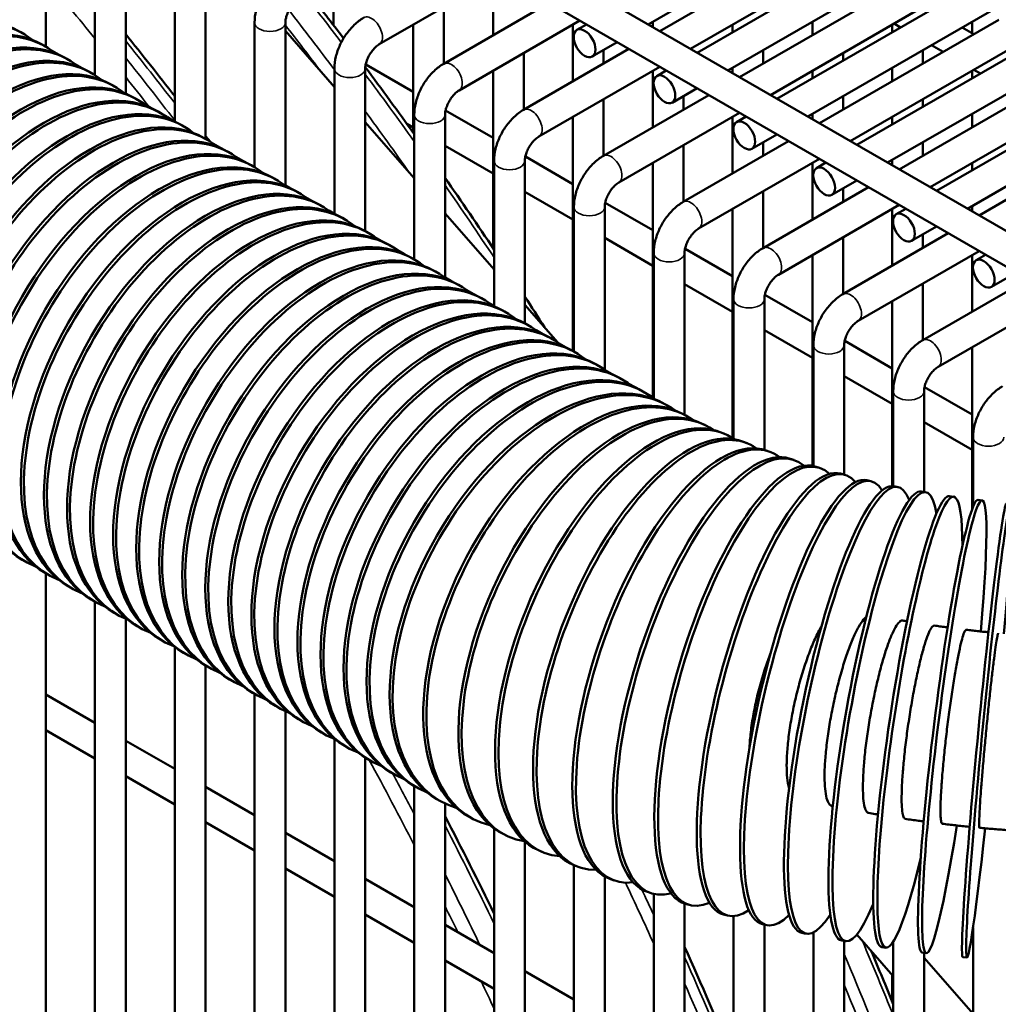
# Model space of a CAD drawing. Header units: inches. Extents: x 1 to 237, y 4 to 150.
# Tile 161 of 209: x 183.61 to 187.37, y 92.88 to 96.66. Entities that reach past the tile are written whole.
import ezdxf

# ---------------------------------------------------------------- set-up
doc = ezdxf.new("R2010")
doc.units = ezdxf.units.IN
doc.header["$LTSCALE"] = 7
doc.header["$MEASUREMENT"] = 0
doc.layers.add('Visible (ANSI)', color=7, linetype='Continuous', lineweight=50)
doc.layers.add('Visible Narrow (ANSI)', color=7, linetype='Continuous', lineweight=35)

msp = doc.modelspace()

# ---------------------------------------------------------------- linework, layer by layer
at = {"layer": 'Visible (ANSI)'}
for p, q in [((183.8108, 97.9187), (188.9194, 94.9692)), ((186.0236, 96.6411), (188.0908, 97.8346)), ((183.8027, 97.787), (188.7735, 94.9171)), ((186.2117, 96.5325), (188.2789, 97.726)), ((186.3298, 96.4643), (188.397, 97.6578)), ((186.5179, 96.3557), (188.5852, 97.5492)), ((186.636, 96.2875), (188.7033, 97.481)), ((186.8241, 96.1789), (188.8914, 97.3724)), ((186.9423, 96.1107), (189.0095, 97.3042)), ((183.7136, 97.1785), (183.7136, 96.5553)), ((187.1304, 96.0021), (189.1976, 97.1956)), ((187.2485, 95.9339), (189.3157, 97.1274)), ((183.9017, 97.0017), (183.9017, 96.4463)), ((184.0198, 97.0017), (184.0198, 96.3754)), ((186.0684, 96.6152), (186.7569, 97.0127)), ((186.1866, 96.547), (186.816, 96.9104)), ((184.9925, 96.5648), (185.456, 96.8324)), ((186.3747, 96.4384), (187.0631, 96.8359)), ((184.208, 96.8249), (184.208, 96.2684)), ((184.3261, 96.8249), (184.3261, 96.2017)), ((184.8164, 96.8167), (184.8164, 96.6388)), ((185.4288, 96.8167), (185.4288, 96.5995)), ((185.2397, 96.4903), (185.6441, 96.7238)), ((186.4928, 96.3702), (187.1222, 96.7336)), ((185.2407, 96.7081), (185.2407, 96.4909)), ((184.5142, 96.093), (184.5142, 96.6481)), ((184.6323, 96.0213), (184.6323, 96.6481)), ((185.1226, 96.6399), (185.1226, 96.2257)), ((185.2987, 96.388), (185.7622, 96.6556)), ((185.735, 96.6399), (185.735, 96.4227)), ((185.7507, 96.6199), (185.7873, 96.6411)), ((186.0413, 96.6513), (186.0413, 96.6309)), ((186.3475, 96.6399), (186.3475, 96.6109)), ((186.6537, 96.6513), (186.6537, 96.5995)), ((186.6809, 96.2616), (187.3694, 96.6591)), ((186.96, 96.6399), (186.96, 96.6109)), ((186.9925, 96.6297), (186.9674, 96.6442)), ((187.2662, 96.6513), (187.2662, 96.6081)), ((183.6248, 96.6066), (183.6135, 96.6131)), ((184.6323, 96.6161), (184.8204, 96.4009)), ((187.2736, 96.6038), (187.2287, 96.6297)), ((185.8097, 96.5176), (185.9055, 96.5729)), ((183.7132, 96.5556), (183.7019, 96.5621)), ((183.7377, 96.5397), (183.7643, 96.5244)), ((185.5459, 96.3135), (185.9503, 96.547)), ((185.5469, 96.5313), (185.5469, 96.3141)), ((185.8532, 96.5427), (185.8532, 96.4909)), ((186.4656, 96.5427), (186.4656, 96.4909)), ((186.7718, 96.5313), (186.7718, 96.5023)), ((186.799, 96.1934), (187.4284, 96.5568)), ((187.0781, 96.5427), (187.0781, 96.4909)), ((187.1555, 96.5356), (187.1106, 96.5615)), ((183.8016, 96.5045), (183.7903, 96.5111)), ((183.8261, 96.4887), (183.8527, 96.4733)), ((183.89, 96.4535), (183.8787, 96.46)), ((184.8204, 95.914), (184.8204, 96.4713)), ((184.9385, 95.8481), (184.9385, 96.4713)), ((184.9404, 96.4873), (185.1226, 96.3822)), ((185.4288, 96.4631), (185.4288, 95.7826)), ((185.605, 96.2112), (186.0684, 96.4788)), ((186.0413, 96.4631), (186.0413, 96.2459)), ((186.0569, 96.4431), (186.0936, 96.4643)), ((186.3475, 96.4745), (186.3475, 96.4541)), ((186.6537, 96.4631), (186.6537, 96.4341)), ((186.96, 96.4745), (186.96, 96.4227)), ((186.9871, 96.0848), (187.6756, 96.4823)), ((187.2662, 96.4631), (187.2662, 96.4341)), ((187.2987, 96.4529), (187.2736, 96.4674)), ((183.9784, 96.4025), (183.967, 96.409)), ((184.0198, 96.3768), (184.0295, 96.3713)), ((186.1159, 96.3408), (186.2117, 96.3961)), ((187.1052, 96.0166), (187.7346, 96.38)), ((184.0667, 96.3514), (184.0554, 96.358)), ((185.8521, 96.1367), (186.2566, 96.3702)), ((185.8532, 96.3545), (185.8532, 96.1373)), ((186.1594, 96.3659), (186.1594, 96.3141)), ((186.7718, 96.3659), (186.7718, 96.3141)), ((187.0781, 96.3545), (187.0781, 96.3255)), ((184.0913, 96.3356), (184.1178, 96.3203)), ((184.1551, 96.3004), (184.1438, 96.3069)), ((185.2467, 96.3105), (185.4288, 96.2054)), ((185.9112, 96.0344), (186.3747, 96.302)), ((187.2934, 95.908), (187.9818, 96.3055)), ((184.1797, 96.2846), (184.2062, 96.2692)), ((184.9385, 96.2658), (185.1266, 96.0506)), ((185.1266, 95.7395), (185.1266, 96.2945)), ((185.2447, 95.6689), (185.2447, 96.2945)), ((185.735, 96.2863), (185.735, 95.3882)), ((186.3475, 96.2863), (186.3475, 96.0691)), ((186.3631, 96.2663), (186.3998, 96.2875)), ((186.6537, 96.2977), (186.6537, 96.2773)), ((186.96, 96.2863), (186.96, 96.2573)), ((187.2662, 96.2977), (187.2662, 96.2459)), ((184.2435, 96.2494), (184.2322, 96.2559)), ((185.0979, 96.26), (185.1226, 96.2458)), ((184.3319, 96.1983), (184.3206, 96.2049)), ((184.3261, 96.2118), (184.3445, 96.1906)), ((186.1584, 95.9599), (186.5628, 96.1934)), ((186.4222, 96.164), (186.5179, 96.2193)), ((186.4656, 96.1891), (186.4656, 96.1373)), ((187.0781, 96.1891), (187.0781, 96.1373)), ((184.3564, 96.1825), (184.383, 96.1672)), ((184.4203, 96.1473), (184.409, 96.1538)), ((185.2447, 96.1752), (185.4288, 96.069)), ((186.1594, 96.1777), (186.1594, 95.9605)), ((184.4448, 96.1315), (184.4714, 96.1161)), ((185.4329, 95.5594), (185.4329, 96.1177)), ((185.551, 95.4944), (185.551, 96.1177)), ((185.5529, 96.1337), (185.735, 96.0285)), ((186.2174, 95.8576), (186.6809, 96.1252)), ((186.6693, 96.0895), (186.706, 96.1107)), ((186.96, 96.1209), (186.96, 96.1005)), ((184.5087, 96.0963), (184.4974, 96.1028)), ((186.0413, 96.1095), (186.0413, 95.2098)), ((186.6537, 96.1095), (186.6537, 95.8923)), ((187.2662, 96.1095), (187.2662, 96.0805)), ((184.5971, 96.0453), (184.5858, 96.0518)), ((186.7284, 95.9872), (186.8241, 96.0425)), ((184.6323, 96.0232), (184.6482, 96.0141)), ((184.6855, 95.9942), (184.6741, 96.0008)), ((185.551, 95.9984), (185.735, 95.8922)), ((186.4646, 95.7831), (186.869, 96.0166)), ((186.4656, 96.0009), (186.4656, 95.7837)), ((186.7718, 96.0123), (186.7718, 95.9605)), ((184.71, 95.9784), (184.7366, 95.963)), ((184.7739, 95.9432), (184.7625, 95.9497)), ((184.7984, 95.9274), (184.8204, 95.9146)), ((185.7391, 95.3859), (185.7391, 95.9409)), ((185.8572, 95.3163), (185.8572, 95.9409)), ((185.8591, 95.9569), (186.0413, 95.8517)), ((186.3475, 95.9327), (186.3475, 95.0538)), ((186.5236, 95.6808), (186.9871, 95.9484)), ((186.96, 95.9327), (186.96, 95.7155)), ((186.9756, 95.9127), (187.0123, 95.9339)), ((187.2662, 95.9441), (187.2662, 95.9237)), ((184.8622, 95.8922), (184.8509, 95.8987)), ((185.2447, 95.9155), (185.4329, 95.7004)), ((184.9506, 95.8411), (184.9393, 95.8477)), ((187.0346, 95.8104), (187.1304, 95.8657)), ((184.9751, 95.8253), (185.0017, 95.8099)), ((185.8572, 95.8216), (186.0413, 95.7154)), ((186.7708, 95.6063), (187.1752, 95.8398)), ((186.7718, 95.8241), (186.7718, 95.6069)), ((187.0781, 95.8355), (187.0781, 95.7837)), ((185.039, 95.7901), (185.0277, 95.7966)), ((185.0635, 95.7743), (185.0901, 95.7589)), ((186.1653, 95.7801), (186.3475, 95.6749)), ((186.8299, 95.504), (187.2934, 95.7716)), ((185.1274, 95.7391), (185.1161, 95.7456)), ((186.0453, 95.2058), (186.0453, 95.7641)), ((186.1634, 95.143), (186.1634, 95.7641)), ((186.6537, 95.7559), (186.6537, 94.9473)), ((187.2662, 95.7559), (187.2662, 95.5387)), ((187.2818, 95.7359), (187.3185, 95.7571)), ((185.2158, 95.688), (185.2045, 95.6946)), ((185.2447, 95.6696), (185.2669, 95.6568)), ((187.077, 95.4295), (187.4815, 95.663)), ((187.3408, 95.6336), (187.4366, 95.6889)), ((185.3042, 95.637), (185.2929, 95.6435)), ((185.3287, 95.6212), (185.3553, 95.6058)), ((186.1634, 95.6448), (186.3475, 95.5386)), ((187.0781, 95.6473), (187.0781, 95.4301)), ((185.3926, 95.586), (185.3813, 95.5925)), ((186.3515, 95.0511), (186.3515, 95.5873)), ((186.4697, 95.0088), (186.4697, 95.5873)), ((186.4716, 95.6033), (186.6537, 95.4981)), ((187.1361, 95.3272), (187.5996, 95.5948)), ((185.4171, 95.5701), (185.4329, 95.561)), ((185.551, 95.5653), (185.6778, 95.4201)), ((186.96, 95.5791), (186.96, 94.87)), ((185.481, 95.5349), (185.4696, 95.5415)), ((185.5693, 95.4839), (185.558, 95.4904)), ((185.5939, 95.4681), (185.6204, 95.4527)), ((186.4697, 95.468), (186.6537, 95.3618)), ((185.6577, 95.4329), (185.6464, 95.4394)), ((185.6823, 95.417), (185.7088, 95.4017)), ((186.6578, 94.9465), (186.6578, 95.4105)), ((186.7759, 94.9137), (186.7759, 95.4105)), ((186.7778, 95.4265), (186.96, 95.3213)), ((187.2662, 95.4023), (187.2662, 94.7795)), ((185.7461, 95.3818), (185.7348, 95.3884)), ((185.8345, 95.3308), (185.8232, 95.3373)), ((185.859, 95.315), (185.8856, 95.2996)), ((185.9229, 95.2798), (185.9116, 95.2863)), ((186.7759, 95.2912), (186.96, 95.185)), ((185.9474, 95.2639), (185.974, 95.2486)), ((187.084, 95.2497), (187.2662, 95.1445)), ((186.0113, 95.2288), (186, 95.2353)), ((186.0358, 95.2129), (186.0453, 95.2074)), ((186.964, 94.8697), (186.964, 95.2337)), ((187.0821, 94.8473), (187.0821, 95.2337)), ((186.0884, 95.1843), (186.0997, 95.1777)), ((186.1559, 95.147), (186.1677, 95.1408)), ((186.2288, 95.1103), (186.2412, 95.1043)), ((187.0821, 95.1144), (187.2662, 95.0082)), ((186.3069, 95.0744), (186.3198, 95.0687)), ((187.2702, 94.7901), (187.2702, 95.0569)), ((186.3897, 95.0396), (186.4031, 95.0343)), ((186.477, 95.0063), (186.4908, 95.0013)), ((186.5684, 94.9747), (186.5825, 94.9701)), ((186.6634, 94.945), (186.6779, 94.9407)), ((186.7618, 94.9175), (186.7766, 94.9135)), ((186.863, 94.8922), (186.8782, 94.8886)), ((186.9668, 94.8693), (186.9822, 94.8661)), ((187.0727, 94.849), (187.0883, 94.8462)), ((187.1804, 94.8313), (187.1961, 94.829)), ((187.2893, 94.8164), (187.3051, 94.8145)), ((183.6337, 94.5807), (183.6224, 94.5873)), ((183.7221, 94.5297), (183.7108, 94.5362)), ((183.7136, 94.5346), (183.7136, 86.8454)), ((183.8105, 94.4787), (183.7991, 94.4852)), ((183.8989, 94.4276), (183.8875, 94.4342)), ((183.9017, 94.426), (183.9017, 86.954)), ((183.9872, 94.3766), (183.9759, 94.3831)), ((184.0198, 94.3604), (184.0198, 87.0222)), ((184.0756, 94.3256), (184.0643, 94.3321)), ((184.164, 94.2746), (184.1527, 94.2811)), ((184.208, 94.2523), (184.208, 87.1308)), ((184.2524, 94.2235), (184.2411, 94.2301)), ((184.3261, 94.181), (184.3261, 87.199)), ((184.3408, 94.1725), (184.3295, 94.179)), ((184.4292, 94.1215), (184.4179, 94.128)), ((184.5176, 94.0704), (184.5063, 94.077)), ((184.5142, 87.3076), (184.5142, 94.0724)), ((183.7136, 94.0696), (183.9017, 93.961)), ((184.606, 94.0194), (184.5946, 94.0259)), ((184.6323, 87.3758), (184.6323, 94.0059)), ((184.6943, 93.9684), (184.683, 93.9749)), ((183.7136, 93.9332), (183.9017, 93.8246)), ((184.7827, 93.9173), (184.7714, 93.9239)), ((184.0198, 93.8928), (184.208, 93.7842)), ((184.8204, 87.4844), (184.8204, 93.899)), ((184.8711, 93.8663), (184.8598, 93.8728)), ((184.9385, 87.5526), (184.9385, 93.8276)), ((184.9595, 93.8153), (184.9482, 93.8218)), ((185.0479, 93.7642), (185.0366, 93.7708)), ((184.0198, 93.7564), (184.208, 93.6478)), ((184.3261, 93.716), (184.5142, 93.6074)), ((185.1363, 93.7132), (185.125, 93.7197)), ((185.1266, 87.6612), (185.1266, 93.7188)), ((185.2134, 93.6687), (185.2247, 93.6622)), ((185.2447, 87.7294), (185.2447, 93.6516)), ((184.3261, 93.5796), (184.5142, 93.471)), ((185.3397, 93.599), (185.3516, 93.5927)), ((185.4329, 87.8106), (185.4329, 93.5557)), ((184.6323, 93.5392), (184.8204, 93.4306)), ((185.4697, 93.5335), (185.4821, 93.5275)), ((185.551, 87.8286), (185.551, 93.5054)), ((185.6031, 93.4722), (185.6159, 93.4665)), ((184.6323, 93.4028), (184.8204, 93.2942)), ((185.7391, 87.8147), (185.7391, 93.4151)), ((185.7396, 93.4149), (185.753, 93.4095)), ((184.9385, 93.3624), (185.1266, 93.2538)), ((185.8572, 87.7813), (185.8572, 93.3718)), ((185.8792, 93.3616), (185.8929, 93.3566)), ((186.0215, 93.3124), (186.0356, 93.3077)), ((186.0453, 87.6901), (186.0453, 93.305)), ((186.1634, 87.6219), (186.1634, 93.268)), ((186.1663, 93.2671), (186.1808, 93.2628)), ((184.9385, 93.226), (185.1266, 93.1174)), ((186.3135, 93.2259), (186.3283, 93.2219)), ((186.3515, 87.5133), (186.3515, 93.2197)), ((185.2447, 93.1856), (185.4329, 93.077)), ((186.4627, 93.1886), (186.4778, 93.185)), ((186.4697, 87.4451), (186.4697, 93.1869)), ((187.2702, 88.1555), (187.2702, 93.1762)), ((186.6138, 93.1553), (186.6291, 93.1521)), ((186.6578, 87.3365), (186.6578, 93.1571)), ((186.7664, 93.126), (186.7819, 93.1232)), ((186.8243, 93.149), (186.964, 92.9892)), ((186.7759, 87.2683), (186.7759, 93.1243)), ((186.9203, 93.1008), (186.936, 93.0984)), ((186.964, 87.1597), (186.964, 93.1209)), ((187.0753, 93.0796), (187.0911, 93.0776)), ((187.0821, 87.0915), (187.0821, 93.0787)), ((187.0821, 93.0594), (187.2702, 92.8442)), ((187.231, 93.0625), (187.2469, 93.0609)), ((185.2447, 93.0492), (185.4329, 92.9406)), ((185.551, 93.0088), (185.7391, 92.9002)), ((186.96, 92.9938), (186.96, 92.8914))]:
    msp.add_line(p, q, dxfattribs=at)
for centre, major_axis, ratio, start_param, end_param in [((183.176, 95.8554), (-0.4375, -0.7578), 0.57735, 3.141593, 6.283185), ((183.1873, 95.8488), (0.4375, 0.7578), 0.57735, 6.194986, 9.512978), ((183.2644, 95.8043), (-0.4375, -0.7578), 0.57735, 3.141593, 6.283185), ((183.2757, 95.7978), (0.4375, 0.7578), 0.57735, 6.194986, 9.512978), ((183.3528, 95.7533), (-0.4375, -0.7578), 0.57735, 3.141593, 6.283185), ((183.3641, 95.7468), (0.4375, 0.7578), 0.57735, 6.194986, 9.512978), ((183.4412, 95.7023), (-0.4375, -0.7578), 0.57735, 3.141593, 6.283185), ((183.4525, 95.6957), (0.4375, 0.7578), 0.57735, 6.194986, 9.512978), ((183.5295, 95.6512), (-0.4375, -0.7578), 0.57735, 3.141593, 6.283185), ((183.5409, 95.6447), (0.4375, 0.7578), 0.57735, 6.194986, 9.512978), ((183.6179, 95.6002), (-0.4375, -0.7578), 0.57735, 3.141593, 6.283185), ((183.6292, 95.5937), (0.4375, 0.7578), 0.57735, 6.194986, 9.512978), ((183.7063, 95.5492), (-0.4375, -0.7578), 0.57735, 3.141593, 6.283185), ((183.7176, 95.5426), (0.4375, 0.7578), 0.57735, 6.194986, 9.512978), ((183.7947, 95.4981), (-0.4375, -0.7578), 0.57735, 3.141593, 6.283185), ((183.806, 95.4916), (0.4375, 0.7578), 0.57735, 6.194986, 9.512978), ((183.8831, 95.4471), (-0.4375, -0.7578), 0.57735, 3.141593, 6.283185), ((183.8944, 95.4406), (0.4375, 0.7578), 0.57735, 6.194986, 9.512978), ((183.9715, 95.3961), (-0.4375, -0.7578), 0.57735, 3.141593, 6.283185), ((183.9828, 95.3895), (0.4375, 0.7578), 0.57735, 6.194986, 9.512978), ((184.0599, 95.345), (-0.4375, -0.7578), 0.57735, 3.141593, 6.283185), ((184.0712, 95.3385), (0.4375, 0.7578), 0.57735, 6.194986, 9.512978), ((184.1483, 95.294), (-0.4375, -0.7578), 0.57735, 3.141593, 6.283185), ((184.1596, 95.2875), (0.4375, 0.7578), 0.57735, 6.194986, 9.512978), ((184.2366, 95.243), (-0.4375, -0.7578), 0.57735, 3.141593, 6.283185), ((184.248, 95.2364), (0.4375, 0.7578), 0.57735, 6.194986, 9.512978), ((184.325, 95.1919), (-0.4375, -0.7578), 0.57735, 3.141593, 6.283185), ((184.3364, 95.1854), (0.4375, 0.7578), 0.57735, 6.194986, 9.512978), ((184.4134, 95.1409), (-0.4375, -0.7578), 0.57735, 3.141593, 6.283185), ((184.4247, 95.1344), (0.4375, 0.7578), 0.57735, 6.194986, 9.512978), ((184.5018, 95.0899), (-0.4375, -0.7578), 0.57735, 3.141593, 6.283185), ((184.5131, 95.0834), (0.4375, 0.7578), 0.57735, 6.194986, 9.512978), ((184.5902, 95.0389), (-0.4375, -0.7578), 0.57735, 3.141593, 6.283185), ((184.6015, 95.0323), (0.4375, 0.7578), 0.57735, 6.194986, 9.512978), ((184.6786, 94.9878), (-0.4375, -0.7578), 0.57735, 3.141593, 6.283185), ((184.6899, 94.9813), (0.4375, 0.7578), 0.57735, 6.194986, 9.512978), ((184.767, 94.9368), (-0.4375, -0.7578), 0.57735, 3.141593, 6.283185), ((184.7783, 94.9303), (0.4375, 0.7578), 0.57735, 6.194986, 9.512978), ((184.8554, 94.8858), (-0.4375, -0.7578), 0.57735, 3.141593, 6.283185), ((184.8667, 94.8792), (0.4375, 0.7578), 0.57735, 6.194986, 9.512978), ((184.9438, 94.8347), (-0.4375, -0.7578), 0.57735, 3.141593, 6.283185), ((184.9551, 94.8282), (0.4375, 0.7578), 0.57735, 6.194986, 9.512978), ((185.0321, 94.7837), (-0.4375, -0.7578), 0.57735, 3.141593, 6.283185), ((185.0435, 94.7772), (0.4375, 0.7578), 0.57735, 6.194986, 9.512978), ((185.1205, 94.7327), (-0.4375, -0.7578), 0.57735, 3.141593, 6.283185), ((185.1318, 94.7261), (0.4375, 0.7578), 0.57735, 6.194986, 9.512978), ((185.2089, 94.6816), (-0.4375, -0.7578), 0.57735, 3.141593, 6.283185), ((185.2202, 94.6751), (0.4375, 0.7578), 0.57735, 6.194986, 9.512978), ((185.2973, 94.6306), (-0.4375, -0.7578), 0.57735, 3.141593, 6.283185), ((185.3086, 94.6241), (0.4375, 0.7578), 0.57735, 6.194986, 9.512978), ((185.3857, 94.5796), (-0.4375, -0.7578), 0.57735, 3.141593, 6.283185), ((185.397, 94.573), (0.4375, 0.7578), 0.57735, 6.194986, 9.512978), ((185.4741, 94.5285), (-0.4375, -0.7578), 0.57735, 3.141593, 6.283185), ((185.4854, 94.522), (0.4375, 0.7578), 0.57735, 6.194986, 9.512978), ((185.5625, 94.4775), (-0.4375, -0.7578), 0.57735, 3.141593, 6.283185), ((185.5738, 94.471), (0.4375, 0.7578), 0.57735, 6.194986, 9.512978), ((185.6509, 94.4265), (-0.4375, -0.7578), 0.57735, 3.141593, 6.283185), ((185.6622, 94.42), (0.4375, 0.7578), 0.57735, 6.220139, 9.560191), ((185.7478, 94.373), (-0.4081, -0.774), 0.544699, 3.141593, 6.283185), ((185.7597, 94.3667), (0.4081, 0.774), 0.544699, 6.211141, 9.569454), ((185.8493, 94.3219), (-0.3796, -0.7884), 0.510649, 3.141593, 6.283185), ((185.8616, 94.3159), (0.3796, 0.7884), 0.510649, 6.20112, 9.580518), ((185.955, 94.2733), (-0.3519, -0.8011), 0.475289, 3.141593, 6.283185), ((185.9679, 94.2676), (0.3519, 0.8011), 0.475289, 6.189756, 9.593816), ((186.0647, 94.2273), (-0.3251, -0.8124), 0.438708, 3.141593, 6.283185), ((186.078, 94.2219), (0.3251, 0.8124), 0.438708, 6.176607, 9.609967), ((186.1781, 94.184), (-0.2989, -0.8224), 0.401001, 3.141593, 6.283185), ((186.1919, 94.179), (0.2989, 0.8224), 0.401001, 6.161042, 9.62987), ((186.2949, 94.1436), (-0.2735, -0.8312), 0.362265, 3.141593, 6.283185), ((186.3091, 94.1389), (0.2735, 0.8312), 0.362265, 6.14211, 9.654884), ((186.4149, 94.1061), (-0.2486, -0.839), 0.322599, 3.141593, 6.283185), ((186.4294, 94.1018), (0.2486, 0.839), 0.322599, 6.118321, 9.687156), ((186.5525, 94.0677), (0.2242, 0.8458), 0.282105, 6.087166, 9.730287), ((186.5376, 94.0717), (-0.2242, -0.8458), 0.282105, 3.141593, 6.283185), ((186.678, 94.0368), (0.2002, 0.8518), 0.240887, 6.04406, 9.79082), ((186.8056, 94.0091), (0.1765, 0.857), 0.19905, 5.979522, 9.88209), ((186.9351, 93.9847), (0.1532, 0.8615), 0.156702, 5.86974, 10.03664), ((186.6629, 94.0404), (-0.2002, -0.8518), 0.240887, 3.141593, 6.283185), ((186.7903, 94.0123), (-0.1765, -0.857), 0.19905, 3.141593, 6.283185), ((187.0661, 93.9637), (0.13, 0.8653), 0.113953, 5.625538, 10.368414), ((187.1981, 93.9461), (0.107, 0.8684), 0.07091, 5.156001, 10.553268), ((187.331, 93.9319), (0.0841, 0.871), 0.027686, 5.155493, 10.55283), ((186.9196, 93.9875), (-0.1532, -0.8615), 0.156702, 3.141593, 6.283185), ((187.0503, 93.966), (-0.13, -0.8653), 0.113953, 3.141593, 6.283185), ((187.1823, 93.948), (-0.107, -0.8684), 0.07091, 3.141593, 6.283185), ((187.3151, 93.9334), (-0.0841, -0.871), 0.027686, 3.141593, 6.283185)]:
    msp.add_ellipse(centre, major_axis=major_axis, ratio=ratio, start_param=start_param, end_param=end_param, dxfattribs=at)
for centre in [(185.7802, 96.5688), (186.0864, 96.392), (186.3926, 96.2152), (186.6989, 96.0384), (187.0051, 95.8616), (187.3113, 95.6848)]:
    msp.add_ellipse(centre, major_axis=(-0.0295, 0.0511), ratio=0.57735, dxfattribs=at)
for points, knots in [([(184.5142, 96.6481), (184.5142, 96.6636), (184.5163, 96.679), (184.5236, 96.7094), (184.5289, 96.7243), (184.5422, 96.7532), (184.5503, 96.7671), (184.5686, 96.7931), (184.5789, 96.8051), (184.6015, 96.8267), (184.6138, 96.8362), (184.6272, 96.8439)], [4.712389, 4.712389, 4.712389, 4.712389, 5.026548, 5.026548, 5.340708, 5.340708, 5.654867, 5.654867, 5.969026, 5.969026, 6.283185, 6.283185, 6.283185, 6.283185]), ([(184.6323, 96.6481), (184.6323, 96.6512), (184.6326, 96.6551), (184.6341, 96.664), (184.6353, 96.6692), (184.6389, 96.6803), (184.6413, 96.6864), (184.6473, 96.6985), (184.6508, 96.7046), (184.6586, 96.7159), (184.6628, 96.7211), (184.671, 96.73), (184.6751, 96.7337), (184.6816, 96.7387), (184.6841, 96.7404), (184.6863, 96.7416)], [4.712389, 4.712389, 4.712389, 4.712389, 4.919113, 4.919113, 5.142574, 5.142574, 5.381629, 5.381629, 5.629603, 5.629603, 5.877268, 5.877268, 6.114931, 6.114931, 6.283185, 6.283185, 6.283185, 6.283185]), ([(184.8204, 96.4713), (184.8204, 96.4868), (184.8225, 96.5022), (184.8298, 96.5326), (184.8351, 96.5475), (184.8485, 96.5764), (184.8565, 96.5903), (184.8748, 96.6163), (184.8851, 96.6283), (184.9078, 96.6499), (184.9201, 96.6594), (184.9335, 96.6671)], [4.712389, 4.712389, 4.712389, 4.712389, 5.026548, 5.026548, 5.340708, 5.340708, 5.654867, 5.654867, 5.969026, 5.969026, 6.283185, 6.283185, 6.283185, 6.283185]), ([(184.9385, 96.4713), (184.9385, 96.4744), (184.9388, 96.4783), (184.9403, 96.4872), (184.9415, 96.4924), (184.9451, 96.5035), (184.9476, 96.5096), (184.9535, 96.5217), (184.9571, 96.5278), (184.9648, 96.5391), (184.969, 96.5443), (184.9773, 96.5532), (184.9814, 96.5569), (184.9878, 96.5619), (184.9903, 96.5636), (184.9925, 96.5648)], [4.712389, 4.712389, 4.712389, 4.712389, 4.919113, 4.919113, 5.142574, 5.142574, 5.381629, 5.381629, 5.629603, 5.629603, 5.877268, 5.877268, 6.114931, 6.114931, 6.283185, 6.283185, 6.283185, 6.283185]), ([(185.1266, 96.2945), (185.1266, 96.31), (185.1287, 96.3254), (185.1361, 96.3558), (185.1414, 96.3707), (185.1547, 96.3996), (185.1627, 96.4135), (185.181, 96.4395), (185.1914, 96.4515), (185.214, 96.4731), (185.2263, 96.4826), (185.2397, 96.4903)], [4.712389, 4.712389, 4.712389, 4.712389, 5.026548, 5.026548, 5.340708, 5.340708, 5.654867, 5.654867, 5.969026, 5.969026, 6.283185, 6.283185, 6.283185, 6.283185]), ([(185.2447, 96.2945), (185.2447, 96.2976), (185.245, 96.3015), (185.2465, 96.3104), (185.2478, 96.3156), (185.2514, 96.3267), (185.2538, 96.3328), (185.2598, 96.3449), (185.2633, 96.351), (185.271, 96.3623), (185.2752, 96.3675), (185.2835, 96.3764), (185.2876, 96.3801), (185.294, 96.3851), (185.2965, 96.3868), (185.2987, 96.388)], [4.712389, 4.712389, 4.712389, 4.712389, 4.919113, 4.919113, 5.142574, 5.142574, 5.381629, 5.381629, 5.629603, 5.629603, 5.877268, 5.877268, 6.114931, 6.114931, 6.283185, 6.283185, 6.283185, 6.283185]), ([(185.4329, 96.1177), (185.4329, 96.1332), (185.4349, 96.1486), (185.4423, 96.179), (185.4476, 96.1939), (185.4609, 96.2228), (185.4689, 96.2367), (185.4873, 96.2627), (185.4976, 96.2747), (185.5202, 96.2963), (185.5325, 96.3058), (185.5459, 96.3135)], [4.712389, 4.712389, 4.712389, 4.712389, 5.026548, 5.026548, 5.340708, 5.340708, 5.654867, 5.654867, 5.969026, 5.969026, 6.283185, 6.283185, 6.283185, 6.283185]), ([(185.551, 96.1177), (185.551, 96.1208), (185.5513, 96.1247), (185.5527, 96.1336), (185.554, 96.1388), (185.5576, 96.1499), (185.56, 96.156), (185.566, 96.1681), (185.5695, 96.1742), (185.5773, 96.1855), (185.5815, 96.1907), (185.5897, 96.1996), (185.5938, 96.2033), (185.6003, 96.2083), (185.6028, 96.21), (185.605, 96.2112)], [4.712389, 4.712389, 4.712389, 4.712389, 4.919113, 4.919113, 5.142574, 5.142574, 5.381629, 5.381629, 5.629603, 5.629603, 5.877268, 5.877268, 6.114931, 6.114931, 6.283185, 6.283185, 6.283185, 6.283185]), ([(185.7391, 95.9409), (185.7391, 95.9564), (185.7412, 95.9718), (185.7485, 96.0022), (185.7538, 96.0171), (185.7671, 96.046), (185.7752, 96.0599), (185.7935, 96.0859), (185.8038, 96.0979), (185.8264, 96.1195), (185.8388, 96.129), (185.8521, 96.1367)], [4.712389, 4.712389, 4.712389, 4.712389, 5.026548, 5.026548, 5.340708, 5.340708, 5.654867, 5.654867, 5.969026, 5.969026, 6.283185, 6.283185, 6.283185, 6.283185]), ([(185.8572, 95.9409), (185.8572, 95.944), (185.8575, 95.9479), (185.859, 95.9568), (185.8602, 95.962), (185.8638, 95.9731), (185.8663, 95.9792), (185.8722, 95.9913), (185.8758, 95.9974), (185.8835, 96.0087), (185.8877, 96.0139), (185.896, 96.0228), (185.9, 96.0265), (185.9065, 96.0315), (185.909, 96.0332), (185.9112, 96.0344)], [4.712389, 4.712389, 4.712389, 4.712389, 4.919113, 4.919113, 5.142574, 5.142574, 5.381629, 5.381629, 5.629603, 5.629603, 5.877268, 5.877268, 6.114931, 6.114931, 6.283185, 6.283185, 6.283185, 6.283185]), ([(186.0453, 95.7641), (186.0453, 95.7796), (186.0474, 95.795), (186.0547, 95.8254), (186.06, 95.8403), (186.0734, 95.8692), (186.0814, 95.8831), (186.0997, 95.9091), (186.11, 95.9211), (186.1327, 95.9427), (186.145, 95.9522), (186.1584, 95.9599)], [4.712389, 4.712389, 4.712389, 4.712389, 5.026548, 5.026548, 5.340708, 5.340708, 5.654867, 5.654867, 5.969026, 5.969026, 6.283185, 6.283185, 6.283185, 6.283185]), ([(186.1634, 95.7641), (186.1634, 95.7672), (186.1637, 95.7711), (186.1652, 95.78), (186.1664, 95.7852), (186.17, 95.7963), (186.1725, 95.8024), (186.1784, 95.8145), (186.182, 95.8206), (186.1897, 95.8319), (186.1939, 95.8371), (186.2022, 95.846), (186.2063, 95.8497), (186.2127, 95.8547), (186.2152, 95.8564), (186.2174, 95.8576)], [4.712389, 4.712389, 4.712389, 4.712389, 4.919113, 4.919113, 5.142574, 5.142574, 5.381629, 5.381629, 5.629603, 5.629603, 5.877268, 5.877268, 6.114931, 6.114931, 6.283185, 6.283185, 6.283185, 6.283185]), ([(186.3515, 95.5873), (186.3515, 95.6028), (186.3536, 95.6182), (186.361, 95.6486), (186.3663, 95.6635), (186.3796, 95.6924), (186.3876, 95.7063), (186.406, 95.7323), (186.4163, 95.7443), (186.4389, 95.7659), (186.4512, 95.7754), (186.4646, 95.7831)], [4.712389, 4.712389, 4.712389, 4.712389, 5.026548, 5.026548, 5.340708, 5.340708, 5.654867, 5.654867, 5.969026, 5.969026, 6.283185, 6.283185, 6.283185, 6.283185]), ([(186.4697, 95.5873), (186.4697, 95.5904), (186.4699, 95.5943), (186.4714, 95.6032), (186.4727, 95.6084), (186.4763, 95.6195), (186.4787, 95.6256), (186.4847, 95.6377), (186.4882, 95.6438), (186.4959, 95.6551), (186.5001, 95.6603), (186.5084, 95.6692), (186.5125, 95.6729), (186.5189, 95.6779), (186.5214, 95.6796), (186.5236, 95.6808)], [4.712389, 4.712389, 4.712389, 4.712389, 4.919113, 4.919113, 5.142574, 5.142574, 5.381629, 5.381629, 5.629603, 5.629603, 5.877268, 5.877268, 6.114931, 6.114931, 6.283185, 6.283185, 6.283185, 6.283185]), ([(186.6578, 95.4105), (186.6578, 95.426), (186.6598, 95.4414), (186.6672, 95.4718), (186.6725, 95.4867), (186.6858, 95.5156), (186.6938, 95.5295), (186.7122, 95.5555), (186.7225, 95.5675), (186.7451, 95.5891), (186.7574, 95.5986), (186.7708, 95.6063)], [4.712389, 4.712389, 4.712389, 4.712389, 5.026548, 5.026548, 5.340708, 5.340708, 5.654867, 5.654867, 5.969026, 5.969026, 6.283185, 6.283185, 6.283185, 6.283185]), ([(186.7759, 95.4105), (186.7759, 95.4136), (186.7762, 95.4175), (186.7776, 95.4264), (186.7789, 95.4316), (186.7825, 95.4427), (186.7849, 95.4488), (186.7909, 95.4609), (186.7944, 95.467), (186.8022, 95.4783), (186.8064, 95.4835), (186.8146, 95.4924), (186.8187, 95.4961), (186.8252, 95.5011), (186.8277, 95.5028), (186.8299, 95.504)], [4.712389, 4.712389, 4.712389, 4.712389, 4.919113, 4.919113, 5.142574, 5.142574, 5.381629, 5.381629, 5.629603, 5.629603, 5.877268, 5.877268, 6.114931, 6.114931, 6.283185, 6.283185, 6.283185, 6.283185]), ([(186.964, 95.2337), (186.964, 95.2492), (186.9661, 95.2646), (186.9734, 95.295), (186.9787, 95.3099), (186.992, 95.3388), (187.0001, 95.3527), (187.0184, 95.3787), (187.0287, 95.3907), (187.0513, 95.4123), (187.0637, 95.4218), (187.077, 95.4295)], [4.712389, 4.712389, 4.712389, 4.712389, 5.026548, 5.026548, 5.340708, 5.340708, 5.654867, 5.654867, 5.969026, 5.969026, 6.283185, 6.283185, 6.283185, 6.283185]), ([(187.0821, 95.2337), (187.0821, 95.2368), (187.0824, 95.2407), (187.0839, 95.2496), (187.0851, 95.2548), (187.0887, 95.2659), (187.0912, 95.272), (187.0971, 95.2841), (187.1007, 95.2902), (187.1084, 95.3015), (187.1126, 95.3067), (187.1209, 95.3156), (187.1249, 95.3193), (187.1314, 95.3243), (187.1339, 95.326), (187.1361, 95.3272)], [4.712389, 4.712389, 4.712389, 4.712389, 4.919113, 4.919113, 5.142574, 5.142574, 5.381629, 5.381629, 5.629603, 5.629603, 5.877268, 5.877268, 6.114931, 6.114931, 6.283185, 6.283185, 6.283185, 6.283185]), ([(187.2702, 95.0569), (187.2702, 95.0724), (187.2723, 95.0878), (187.2797, 95.1182), (187.285, 95.1331), (187.2983, 95.162), (187.3063, 95.1759), (187.3246, 95.2019), (187.3349, 95.2139), (187.3576, 95.2355), (187.3699, 95.245), (187.3833, 95.2527)], [4.712389, 4.712389, 4.712389, 4.712389, 5.026548, 5.026548, 5.340708, 5.340708, 5.654867, 5.654867, 5.969026, 5.969026, 6.283185, 6.283185, 6.283185, 6.283185]), ([(186.8608, 94.3686), (186.8575, 94.3658), (186.8541, 94.3623), (186.8441, 94.3501), (186.8374, 94.3398), (186.8248, 94.3174), (186.8177, 94.3032), (186.8036, 94.2708), (186.7965, 94.2526), (186.7837, 94.2168), (186.7767, 94.1958), (186.7634, 94.1516), (186.757, 94.1283), (186.7459, 94.0845), (186.7401, 94.0601), (186.7297, 94.0107), (186.7249, 93.9859), (186.7172, 93.9408), (186.7135, 93.9165), (186.7075, 93.8696), (186.7051, 93.847), (186.7036, 93.8273)], [-1.68454, -1.68454, -1.68454, -1.68454, -1.58696, -1.58696, -1.410628, -1.410628, -1.234298, -1.234298, -1.057968, -1.057968, -0.881639, -0.881639, -0.70531, -0.70531, -0.528982, -0.528982, -0.352654, -0.352654, -0.176327, -0.176327, 0, 0, 0, 0]), ([(187.0007, 94.354), (186.9975, 94.3545), (186.9941, 94.3533), (186.9865, 94.3478), (186.9816, 94.3423), (186.9712, 94.3262), (186.9657, 94.3156), (186.9554, 94.2928), (186.9496, 94.2783), (186.9379, 94.2455), (186.9319, 94.227), (186.9212, 94.1908), (186.9154, 94.1697), (186.9041, 94.125), (186.8987, 94.1016), (186.8891, 94.0575), (186.8842, 94.0329), (186.8751, 93.9833), (186.8709, 93.9583), (186.8641, 93.9131), (186.8607, 93.8887), (186.8552, 93.8417), (186.853, 93.8191), (186.8514, 93.7993)], [-1.908261, -1.908261, -1.908261, -1.908261, -1.763292, -1.763292, -1.58696, -1.58696, -1.410628, -1.410628, -1.234297, -1.234297, -1.057966, -1.057966, -0.881637, -0.881637, -0.705308, -0.705308, -0.52898, -0.52898, -0.352652, -0.352652, -0.176326, -0.176326, 0, 0, 0, 0]), ([(187.1218, 94.3345), (187.1195, 94.3348), (187.117, 94.3335), (187.1114, 94.3278), (187.1077, 94.322), (187.0997, 94.3055), (187.0955, 94.2948), (187.0875, 94.2715), (187.0829, 94.2569), (187.0736, 94.2236), (187.0689, 94.205), (187.0603, 94.1684), (187.0556, 94.1471), (187.0464, 94.1021), (187.0419, 94.0785), (187.034, 94.0342), (187.0299, 94.0094), (187.0222, 93.9596), (187.0186, 93.9345), (187.0126, 93.8892), (187.0097, 93.8648), (187.0046, 93.8176), (187.0025, 93.795), (187.0009, 93.7753)], [-1.905215, -1.905215, -1.905215, -1.905215, -1.76329, -1.76329, -1.586959, -1.586959, -1.410628, -1.410628, -1.234298, -1.234298, -1.057968, -1.057968, -0.881639, -0.881639, -0.70531, -0.70531, -0.528982, -0.528982, -0.352654, -0.352654, -0.176327, -0.176327, 0, 0, 0, 0]), ([(187.1726, 94.3274), (187.1698, 94.3278), (187.167, 94.3281), (187.1571, 94.3295), (187.1501, 94.3305), (187.1359, 94.3325), (187.1288, 94.3335), (187.1218, 94.3345)], [4.0766833, 4.0766833, 4.0766833, 4.0766833, 4.08014257, 4.08014257, 4.08896745, 4.08896745, 4.09779233, 4.09779233, 4.09779233, 4.09779233]), ([(186.6887, 94.3324), (186.6856, 94.327), (186.6826, 94.3214), (186.6712, 94.2995), (186.6629, 94.2816), (186.648, 94.2462), (186.64, 94.2255), (186.6247, 94.1817), (186.6173, 94.1586), (186.6046, 94.1152), (186.5981, 94.0909), (186.5863, 94.0419), (186.581, 94.0171), (186.5724, 93.9723), (186.5683, 93.9481), (186.5618, 93.9013), (186.5594, 93.8787), (186.5578, 93.8589)], [-1.299977, -1.299977, -1.299977, -1.299977, -1.234297, -1.234297, -1.057966, -1.057966, -0.881637, -0.881637, -0.705308, -0.705308, -0.52898, -0.52898, -0.352652, -0.352652, -0.176326, -0.176326, 0, 0, 0, 0]), ([(187.244, 94.3183), (187.2426, 94.3184), (187.241, 94.317), (187.2373, 94.311), (187.2348, 94.3051), (187.2294, 94.2882), (187.2264, 94.2773), (187.2207, 94.2537), (187.2174, 94.2389), (187.2106, 94.2053), (187.2071, 94.1865), (187.2006, 94.1497), (187.197, 94.1282), (187.1899, 94.0829), (187.1864, 94.0592), (187.1802, 94.0146), (187.1768, 93.9897), (187.1705, 93.9397), (187.1675, 93.9146), (187.1624, 93.8691), (187.1599, 93.8446), (187.1553, 93.7975), (187.1533, 93.7748), (187.1517, 93.7551)], [-1.903195, -1.903195, -1.903195, -1.903195, -1.76329, -1.76329, -1.586959, -1.586959, -1.410628, -1.410628, -1.234298, -1.234298, -1.057968, -1.057968, -0.881639, -0.881639, -0.70531, -0.70531, -0.528982, -0.528982, -0.352654, -0.352654, -0.176327, -0.176327, 0, 0, 0, 0]), ([(187.3293, 94.3088), (187.3223, 94.3095), (187.3152, 94.3103), (187.3011, 94.3118), (187.2939, 94.3126), (187.2796, 94.3141), (187.2725, 94.3149), (187.2582, 94.3166), (187.2511, 94.3174), (187.244, 94.3183)], [4.01195345, 4.01195345, 4.01195345, 4.01195345, 4.02064764, 4.02064764, 4.02947291, 4.02947291, 4.03829818, 4.03829818, 4.04712346, 4.04712346, 4.04712346, 4.04712346]), ([(187.367, 94.3052), (187.3665, 94.3052), (187.3658, 94.3037), (187.3641, 94.2975), (187.3628, 94.2914), (187.3598, 94.2743), (187.3581, 94.2633), (187.3547, 94.2394), (187.3527, 94.2245), (187.3484, 94.1906), (187.3461, 94.1717), (187.3418, 94.1346), (187.3393, 94.113), (187.3343, 94.0675), (187.3318, 94.0436), (187.3272, 93.9989), (187.3247, 93.9739), (187.3198, 93.9238), (187.3174, 93.8985), (187.3132, 93.853), (187.311, 93.8285), (187.3069, 93.7812), (187.305, 93.7585), (187.3035, 93.7388)], [-1.902184, -1.902184, -1.902184, -1.902184, -1.763292, -1.763292, -1.58696, -1.58696, -1.410628, -1.410628, -1.234297, -1.234297, -1.057966, -1.057966, -0.881637, -0.881637, -0.705308, -0.705308, -0.52898, -0.52898, -0.352652, -0.352652, -0.176326, -0.176326, 0, 0, 0, 0]), ([(186.4934, 94.228), (186.486, 94.2091), (186.479, 94.1895), (186.4657, 94.1495), (186.4584, 94.1254), (186.4453, 94.0767), (186.4394, 94.0521), (186.43, 94.0074), (186.4256, 93.9833), (186.4186, 93.9366), (186.4161, 93.914), (186.4145, 93.8943)], [-0.8574639, -0.8574639, -0.8574639, -0.8574639, -0.7053104, -0.7053104, -0.5289822, -0.5289822, -0.3526539, -0.3526539, -0.176327, -0.176327, 0, 0, 0, 0]), ([(186.5578, 93.8589), (186.5562, 93.8392), (186.5553, 93.8188), (186.5551, 93.7813), (186.5558, 93.7642), (186.5586, 93.7362), (186.5609, 93.7227), (186.5641, 93.711), (186.5642, 93.7105), (186.5643, 93.7101)], [-5.6425201, -5.6425201, -5.6425201, -5.6425201, -5.4661938, -5.4661938, -5.2898676, -5.2898676, -5.1135401, -5.1135401, -5.1063396, -5.1063396, -5.1063396, -5.1063396]), ([(186.7036, 93.8273), (186.702, 93.8075), (186.7009, 93.7871), (186.7002, 93.7497), (186.7007, 93.7328), (186.7026, 93.7049), (186.7043, 93.6915), (186.709, 93.6694), (186.7122, 93.6606), (186.7188, 93.6486), (186.723, 93.6442), (186.7285, 93.6422), (186.7293, 93.642), (186.73, 93.6418)], [-5.6425201, -5.6425201, -5.6425201, -5.6425201, -5.4661938, -5.4661938, -5.2898676, -5.2898676, -5.1135401, -5.1135401, -4.9372126, -4.9372126, -4.7608833, -4.7608833, -4.7337026, -4.7337026, -4.7337026, -4.7337026]), ([(186.8514, 93.7993), (186.8498, 93.7796), (186.8486, 93.7592), (186.8475, 93.7219), (186.8475, 93.705), (186.8486, 93.6774), (186.8497, 93.6641), (186.8531, 93.6422), (186.8554, 93.6336), (186.8605, 93.6219), (186.8637, 93.6177), (186.8681, 93.6158), (186.8688, 93.6157), (186.8695, 93.6155)], [-5.6425201, -5.6425201, -5.6425201, -5.6425201, -5.4661938, -5.4661938, -5.2898676, -5.2898676, -5.1135401, -5.1135401, -4.9372126, -4.9372126, -4.7608833, -4.7608833, -4.7295868, -4.7295868, -4.7295868, -4.7295868]), ([(187.0009, 93.7753), (186.9993, 93.7555), (186.998, 93.7352), (186.9964, 93.6979), (186.9961, 93.6811), (186.9962, 93.6536), (186.9968, 93.6404), (186.9988, 93.6187), (187.0003, 93.6103), (187.0038, 93.5989), (187.006, 93.5948), (187.0093, 93.5931), (187.0098, 93.593), (187.0104, 93.5929)], [-5.6425201, -5.6425201, -5.6425201, -5.6425201, -5.4661938, -5.4661938, -5.2898676, -5.2898676, -5.1135401, -5.1135401, -4.9372126, -4.9372126, -4.7608833, -4.7608833, -4.7265226, -4.7265226, -4.7265226, -4.7265226]), ([(187.1517, 93.7551), (187.1502, 93.7354), (187.1487, 93.715), (187.1466, 93.6778), (187.1459, 93.6611), (187.1452, 93.6337), (187.1451, 93.6205), (187.1457, 93.599), (187.1464, 93.5907), (187.1483, 93.5795), (187.1496, 93.5756), (187.1516, 93.5741), (187.1519, 93.5739), (187.1523, 93.5739)], [-5.6425201, -5.6425201, -5.6425201, -5.6425201, -5.4661938, -5.4661938, -5.2898676, -5.2898676, -5.1135401, -5.1135401, -4.9372126, -4.9372126, -4.7608833, -4.7608833, -4.7244844, -4.7244844, -4.7244844, -4.7244844]), ([(187.3035, 93.7388), (187.3019, 93.7191), (187.3003, 93.6988), (187.2977, 93.6617), (187.2966, 93.6449), (187.295, 93.6176), (187.2944, 93.6045), (187.2936, 93.5832), (187.2935, 93.575), (187.2937, 93.564), (187.294, 93.5602), (187.2947, 93.5588), (187.2948, 93.5587), (187.295, 93.5587)], [-5.6425201, -5.6425201, -5.6425201, -5.6425201, -5.4661938, -5.4661938, -5.2898676, -5.2898676, -5.1135401, -5.1135401, -4.9372126, -4.9372126, -4.7608833, -4.7608833, -4.7234555, -4.7234555, -4.7234555, -4.7234555]), ([(186.9056, 93.6094), (186.9019, 93.61), (186.8982, 93.6106), (186.8861, 93.6126), (186.8778, 93.6141), (186.8695, 93.6155)], [4.13634199, 4.13634199, 4.13634199, 4.13634199, 4.14036371, 4.14036371, 4.14936994, 4.14936994, 4.14936994, 4.14936994]), ([(187.0808, 93.583), (187.0741, 93.5839), (187.0674, 93.5848), (187.0523, 93.5869), (187.0439, 93.588), (187.0271, 93.5904), (187.0187, 93.5916), (187.0104, 93.5929)], [4.07349725, 4.07349725, 4.07349725, 4.07349725, 4.0806853, 4.0806853, 4.08969108, 4.08969108, 4.09869687, 4.09869687, 4.09869687, 4.09869687]), ([(187.2573, 93.5623), (187.2561, 93.5624), (187.2549, 93.5625), (187.2452, 93.5635), (187.2367, 93.5644), (187.2198, 93.5662), (187.2114, 93.5671), (187.1945, 93.569), (187.186, 93.5699), (187.1692, 93.5719), (187.1607, 93.5729), (187.1523, 93.5739)], [4.01072139, 4.01072139, 4.01072139, 4.01072139, 4.01200258, 4.01200258, 4.02100807, 4.02100807, 4.03001356, 4.03001356, 4.03901905, 4.03901905, 4.04802454, 4.04802454, 4.04802454, 4.04802454]), ([(187.4222, 93.5482), (187.4137, 93.5488), (187.4052, 93.5494), (187.3882, 93.5507), (187.3798, 93.5514), (187.3628, 93.5527), (187.3543, 93.5534), (187.3374, 93.5548), (187.3289, 93.5556), (187.3119, 93.5571), (187.3035, 93.5578), (187.295, 93.5586)], [3.95232624, 3.95232624, 3.95232624, 3.95232624, 3.96133158, 3.96133158, 3.97033692, 3.97033692, 3.97934226, 3.97934226, 3.9883476, 3.9883476, 3.99735294, 3.99735294, 3.99735294, 3.99735294])]:
    msp.add_open_spline(points, degree=3, knots=knots, dxfattribs=at)
for points in [[(184.7211, 96.7617), (184.7662, 96.7041), (184.811, 96.6461), (184.8554, 96.5876)], [(184.208, 96.3653), (184.1459, 96.4455), (184.0832, 96.5249), (184.0198, 96.6035)], [(184.9388, 96.477), (185.0021, 96.3922), (185.0648, 96.3065), (185.1266, 96.22)], [(184.3261, 96.2108), (184.3262, 96.2106), (184.3264, 96.2104), (184.3265, 96.2102)], [(184.3383, 96.1946), (184.3344, 96.1998), (184.3304, 96.205), (184.3265, 96.2102)], [(185.2447, 96.0527), (185.3083, 95.9615), (185.371, 95.8694), (185.4329, 95.7766)], [(185.551, 95.5966), (185.5762, 95.5576), (185.6014, 95.5184), (185.6263, 95.4791)], [(187.0172, 94.3511), (187.0117, 94.3521), (187.0062, 94.353), (187.0007, 94.354)], [(186.4145, 93.8943), (186.4137, 93.8849), (186.4131, 93.8753), (186.4128, 93.8657)], [(186.7321, 93.6414), (186.7314, 93.6416), (186.7307, 93.6417), (186.73, 93.6418)], [(185.4329, 93.2286), (185.3719, 93.3543), (185.3092, 93.4794), (185.2447, 93.6038)], [(186.3515, 92.6656), (186.2913, 92.8116), (186.2285, 92.9572), (186.1634, 93.1022)], [(186.8799, 93.0854), (186.9085, 93.0175), (186.9365, 92.9495), (186.964, 92.8813)]]:
    msp.add_open_spline(points, degree=3, dxfattribs=at)
at = {"layer": 'Visible Narrow (ANSI)'}
for centre, major_axis, start_param, end_param in [((180.6141, 91.7936), (4.7111, -8.1599), 1.840143, 1.872317), ((181.2428, 92.1566), (4.7244, -8.1829), 1.786454, 1.811121), ((181.1694, 92.1142), (-4.7244, 8.1829), 4.919659, 4.950555), ((184.963, 96.616), (0.0295, -0.0511), 0, 3.141593), ((184.5732, 96.6481), (0.0591, 0), 3.141593, 6.283185), ((181.143, 92.099), (4.7111, -8.1599), 1.780703, 1.804991), ((180.6759, 91.8293), (4.7244, -8.1829), 1.799184, 1.832023), ((180.6404, 91.8088), (-4.7244, 8.1829), 4.934513, 4.967476), ((185.2692, 96.4392), (0.0295, -0.0511), 0, 3.141593), ((184.8795, 96.4713), (0.0591, 0), 3.141593, 6.283185), ((181.2428, 92.1566), (4.7244, -8.1829), 1.735864, 1.770056), ((180.6141, 91.7936), (4.7111, -8.1599), 1.803915, 1.81964), ((181.1694, 92.1142), (-4.7244, 8.1829), 4.867229, 4.898402), ((185.5754, 96.2624), (0.0295, -0.0511), 0, 3.141593), ((185.1857, 96.2945), (0.0591, 0), 3.141593, 6.283185), ((185.4919, 96.1177), (0.0591, 0), 3.141593, 6.283185), ((185.8817, 96.0856), (0.0295, -0.0511), 0, 3.141593), ((181.2428, 92.1566), (4.7244, -8.1829), 1.678322, 1.713965), ((186.1879, 95.9088), (0.0295, -0.0511), 0, 3.141593), ((185.7981, 95.9409), (0.0591, 0), 3.141593, 6.283185), ((186.4941, 95.732), (0.0295, -0.0511), 0, 3.141593), ((186.1044, 95.7641), (0.0591, 0), 3.141593, 6.283185), ((186.4106, 95.5873), (0.0591, 0), 3.141593, 6.283185), ((186.8003, 95.5552), (0.0295, -0.0511), 0, 3.141593), ((181.2428, 92.1566), (4.7244, -8.1829), 1.655027, 1.655413), ((187.1066, 95.3784), (0.0295, -0.0511), 0, 3.141593), ((186.7168, 95.4105), (0.0591, 0), 3.141593, 6.283185), ((187.0231, 95.2337), (0.0591, 0), 3.141593, 6.283185), ((187.3293, 95.0569), (0.0591, 0), 3.141593, 6.283185), ((180.0457, 91.4655), (4.7047, -8.1488), 1.487243, 1.526525), ((180.0735, 91.4815), (-4.7244, 8.1829), 4.640142, 4.658697), ((180.1469, 91.5239), (4.7244, -8.1829), 1.443506, 1.48826), ((180.0735, 91.4815), (-4.7244, 8.1829), 4.580362, 4.612682), ((180.6141, 91.7936), (4.7111, -8.1599), 1.403142, 1.430766), ((180.6404, 91.8088), (-4.7244, 8.1829), 4.555411, 4.567016), ((180.0457, 91.4655), (4.7047, -8.1488), 1.44727, 1.459281), ((181.2428, 92.1566), (4.7244, -8.1829), 1.328124, 1.361508), ((180.6759, 91.8293), (4.7244, -8.1829), 1.341187, 1.392458), ((181.1694, 92.1142), (-4.7244, 8.1829), 4.448054, 4.502097), ((180.0457, 91.4655), (4.7047, -8.1488), 1.412592, 1.424958), ((180.6404, 91.8088), (-4.7244, 8.1829), 4.477381, 4.524686), ((181.143, 92.099), (4.7111, -8.1599), 1.293468, 1.348787)]:
    msp.add_ellipse(centre, major_axis=major_axis, ratio=0.57735, start_param=start_param, end_param=end_param, dxfattribs=at)

doc.saveas('drawing.dxf')
